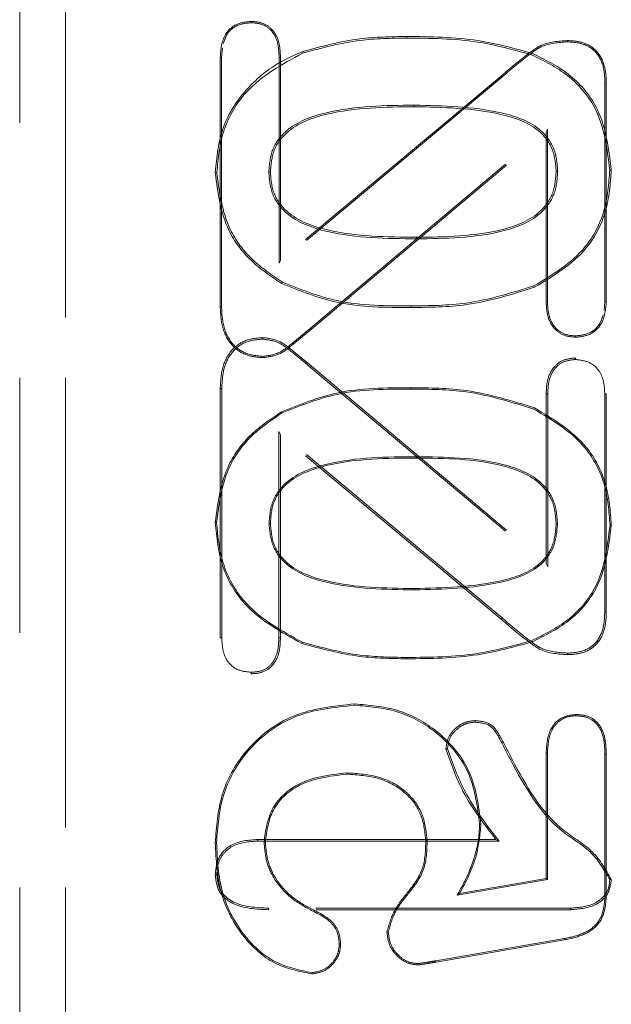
# Model space of a CAD drawing. Header units: inches. Extents: x 1802 to 2468, y -208 to -72.
# Tile 185 of 256: x 1999.548 to 1999.781, y -96.033 to -95.647. Entities that reach past the tile are written whole.
import ezdxf

# ---------------------------------------------------------------- set-up
doc = ezdxf.new("R2010")
doc.units = ezdxf.units.IN
doc.header["$LTSCALE"] = 0.5
doc.header["$MEASUREMENT"] = 0
doc.linetypes.add('HIDDEN', pattern=[0.225, 0.15, -0.075])
doc.layers.add('SVD-M-S', color=8, linetype='Continuous')

msp = doc.modelspace()

# ---------------------------------------------------------------- linework, layer by layer
at = {"layer": 'SVD-M-S', "linetype": 'HIDDEN', "lineweight": 18}
for p, q in [((1999.54842, -96.28697), (1999.54842, -95.26334)), ((1999.56646, -95.26334), (1999.56646, -96.28697)), ((1999.56646, -96.28697), (1999.56646, -95.26334)), ((1999.63933, -95.64772), (1999.63934, -95.6472)), ((1999.70036, -95.65373), (1999.70036, -95.65311)), ((1999.76332, -95.65522), (1999.76332, -95.65471)), ((1999.62802, -95.65754), (1999.62767, -95.6613)), ((1999.65946, -95.65968), (1999.65924, -95.65911)), ((1999.74938, -95.6603), (1999.7496, -95.65972)), ((1999.62716, -95.66129), (1999.62716, -95.75907)), ((1999.62767, -95.6613), (1999.62716, -95.66129)), ((1999.62767, -95.6613), (1999.62767, -95.75906)), ((1999.65026, -95.6613), (1999.65078, -95.66129)), ((1999.65026, -95.74209), (1999.65026, -95.6613)), ((1999.65078, -95.74098), (1999.65078, -95.66129)), ((1999.73739, -95.66867), (1999.65078, -95.74098)), ((1999.73772, -95.66906), (1999.73739, -95.66867)), ((1999.73772, -95.66906), (1999.65026, -95.74209)), ((1999.77821, -95.67136), (1999.77873, -95.67135)), ((1999.77821, -95.757), (1999.77821, -95.67136)), ((1999.77873, -95.75701), (1999.77873, -95.67135)), ((1999.70334, -95.68005), (1999.70334, -95.68067)), ((1999.66262, -95.7675), (1999.75562, -95.68943)), ((1999.66296, -95.7679), (1999.75511, -95.69054)), ((1999.75562, -95.68943), (1999.75511, -95.69054)), ((1999.75511, -95.69054), (1999.75511, -95.75701)), ((1999.75562, -95.68943), (1999.75562, -95.757)), ((1999.62581, -95.70654), (1999.62519, -95.70653)), ((1999.64622, -95.7062), (1999.64684, -95.7062)), ((1999.75966, -95.70598), (1999.75905, -95.70598)), ((1999.78008, -95.70552), (1999.7807, -95.70552)), ((1999.70417, -95.73247), (1999.70417, -95.73185)), ((1999.65026, -95.74209), (1999.65078, -95.74098)), ((1999.65154, -95.74942), (1999.65124, -95.74996)), ((1999.75027, -95.75094), (1999.75053, -95.7515)), ((1999.75562, -95.757), (1999.75511, -95.75701)), ((1999.77787, -95.76066), (1999.77821, -95.757)), ((1999.77821, -95.757), (1999.77873, -95.75701)), ((1999.62767, -95.75906), (1999.62716, -95.75907)), ((1999.70211, -95.75879), (1999.70211, -95.75941)), ((1999.66262, -95.7675), (1999.66296, -95.7679)), ((1999.64392, -95.77184), (1999.64392, -95.77122)), ((1999.76664, -95.77058), (1999.76664, -95.77109)), ((1999.64392, -95.77858), (1999.64392, -95.77909)), ((1999.76664, -95.77983), (1999.76664, -95.77921)), ((1999.66256, -95.78289), (1999.66296, -95.78241)), ((1999.66256, -95.78289), (1999.75573, -95.8611)), ((1999.66296, -95.78241), (1999.75511, -95.85977)), ((1999.62777, -95.79125), (1999.62716, -95.79124)), ((1999.62716, -95.88902), (1999.62716, -95.79124)), ((1999.62777, -95.88901), (1999.62777, -95.79125)), ((1999.70211, -95.79142), (1999.70211, -95.7909)), ((1999.75573, -95.79331), (1999.75511, -95.7933)), ((1999.75511, -95.85977), (1999.75511, -95.7933)), ((1999.75573, -95.8611), (1999.75573, -95.79331)), ((1999.77811, -95.79331), (1999.77873, -95.7933)), ((1999.77811, -95.79331), (1999.77811, -95.87895)), ((1999.77873, -95.7933), (1999.77873, -95.87896)), ((1999.75031, -95.79928), (1999.75053, -95.79881)), ((1999.65149, -95.8008), (1999.65124, -95.80035)), ((1999.73779, -95.88117), (1999.65016, -95.808)), ((1999.65016, -95.808), (1999.65016, -95.88901)), ((1999.65016, -95.808), (1999.65078, -95.80933)), ((1999.73739, -95.88164), (1999.65078, -95.80933)), ((1999.65078, -95.80933), (1999.65078, -95.88902)), ((1999.70417, -95.81795), (1999.70417, -95.81846)), ((1999.6257, -95.84377), (1999.62519, -95.84378)), ((1999.64632, -95.84411), (1999.64684, -95.84411)), ((1999.75956, -95.84433), (1999.75905, -95.84433)), ((1999.78018, -95.84479), (1999.7807, -95.84479)), ((1999.75573, -95.8611), (1999.75511, -95.85977)), ((1999.70334, -95.87016), (1999.70334, -95.86964)), ((1999.73779, -95.88117), (1999.73739, -95.88164)), ((1999.77811, -95.87895), (1999.77873, -95.87896)), ((1999.62777, -95.88901), (1999.62716, -95.88902)), ((1999.65016, -95.88901), (1999.65078, -95.88902)), ((1999.65942, -95.89072), (1999.65924, -95.8912)), ((1999.74941, -95.89011), (1999.7496, -95.89059)), ((1999.70036, -95.89669), (1999.70036, -95.8972)), ((1999.76332, -95.89498), (1999.76332, -95.8956)), ((1999.63933, -95.90249), (1999.63934, -95.90311)), ((1999.67997, -95.91543), (1999.67997, -95.91492)), ((1999.76677, -95.91956), (1999.76677, -95.91904)), ((1999.72731, -95.92206), (1999.7273, -95.92144)), ((1999.71636, -95.93256), (1999.71574, -95.93257)), ((1999.75511, -95.93405), (1999.75511, -95.98339)), ((1999.75562, -95.93406), (1999.75511, -95.93405)), ((1999.75562, -95.93406), (1999.75562, -95.98382)), ((1999.77821, -95.93467), (1999.77873, -95.93466)), ((1999.77821, -95.98919), (1999.77821, -95.93467)), ((1999.77873, -95.9892), (1999.77873, -95.93466)), ((1999.74105, -95.93678), (1999.74161, -95.93651)), ((1999.67689, -95.94196), (1999.67689, -95.94248)), ((1999.729, -95.9621), (1999.72952, -95.9621)), ((1999.6257, -95.96946), (1999.62519, -95.96945)), ((1999.64187, -95.96869), (1999.64186, -95.96807)), ((1999.64186, -95.96807), (1999.73542, -95.96807)), ((1999.64187, -95.96869), (1999.73665, -95.96869)), ((1999.64436, -95.96905), (1999.64487, -95.96905)), ((1999.70838, -95.96861), (1999.70786, -95.96862)), ((1999.73665, -95.96869), (1999.73542, -95.96807)), ((1999.62581, -95.98175), (1999.62519, -95.98176)), ((1999.75562, -95.98382), (1999.72018, -95.98998)), ((1999.75511, -95.98339), (1999.72115, -95.98929)), ((1999.75562, -95.98382), (1999.75511, -95.98339)), ((1999.78008, -95.98377), (1999.7807, -95.98379)), ((1999.72018, -95.98998), (1999.72115, -95.98929)), ((1999.77821, -95.98919), (1999.77873, -95.9892)), ((1999.64605, -95.99501), (1999.64604, -95.99563)), ((1999.76474, -95.99563), (1999.64604, -95.99563)), ((1999.76472, -95.99501), (1999.64605, -95.99501)), ((1999.66412, -95.99649), (1999.66434, -95.99603)), ((1999.76472, -95.99501), (1999.76474, -95.99563)), ((1999.69313, -96.00434), (1999.69261, -96.00433)), ((1999.71184, -96.01566), (1999.76215, -96.00696)), ((1999.71192, -96.01617), (1999.76224, -96.00747)), ((1999.76215, -96.00696), (1999.76224, -96.00747)), ((1999.67388, -96.00901), (1999.6744, -96.00901)), ((1999.71184, -96.01566), (1999.71192, -96.01617)), ((1999.70478, -96.01679), (1999.70479, -96.01731)), ((1999.66314, -96.02033), (1999.66314, -96.02085))]:
    msp.add_line(p, q, dxfattribs=at)
for points, knots in [([(1999.63934, -95.6472), (1999.63734, -95.64739), (1999.63337, -95.64776), (1999.62778, -95.65291), (1999.62739, -95.65811), (1999.62716, -95.66129)], [0, 0, 0, 0, 0.280869, 0.560441, 1, 1, 1, 1]), ([(1999.63933, -95.64772), (1999.63742, -95.6479), (1999.63364, -95.64826), (1999.62958, -95.65186), (1999.62871, -95.65484), (1999.62837, -95.65602)], [0, 0, 0, 0, 0.380562, 0.754374, 1, 1, 1, 1]), ([(1999.65026, -95.6613), (1999.65019, -95.6594), (1999.65006, -95.65568), (1999.64777, -95.65084), (1999.64372, -95.64802), (1999.64081, -95.64782), (1999.63933, -95.64772)], [0, 0, 0, 0, 0.286209, 0.563422, 0.779267, 1, 1, 1, 1]), ([(1999.65078, -95.66129), (1999.65071, -95.65936), (1999.65057, -95.6555), (1999.64816, -95.65047), (1999.64391, -95.64752), (1999.64086, -95.64731), (1999.63934, -95.6472)], [0, 0, 0, 0, 0.281005, 0.560058, 0.779623, 1, 1, 1, 1]), ([(1999.65924, -95.65911), (1999.66678, -95.65706), (1999.68026, -95.6534), (1999.69421, -95.6532), (1999.70036, -95.65311)], [0, 0, 0, 0, 0.559554, 1, 1, 1, 1]), ([(1999.70036, -95.65311), (1999.70972, -95.65319), (1999.72644, -95.65335), (1999.74253, -95.65777), (1999.7496, -95.65972)], [0, 0, 0, 0, 0.56037, 1, 1, 1, 1]), ([(1999.65946, -95.65968), (1999.66695, -95.65765), (1999.68036, -95.65402), (1999.69424, -95.65382), (1999.70036, -95.65373)], [0, 0, 0, 0, 0.558993, 1, 1, 1, 1]), ([(1999.70036, -95.65373), (1999.70969, -95.65381), (1999.72633, -95.65396), (1999.74235, -95.65836), (1999.74938, -95.6603)], [0, 0, 0, 0, 0.56117, 1, 1, 1, 1]), ([(1999.76332, -95.65471), (1999.75982, -95.65495), (1999.75405, -95.65536), (1999.74765, -95.66023), (1999.74245, -95.66431), (1999.73908, -95.66722), (1999.73739, -95.66867)], [0, 0, 0, 0, 0.33855, 0.55875, 0.779375, 1, 1, 1, 1]), ([(1999.76332, -95.65522), (1999.75989, -95.65546), (1999.75423, -95.65586), (1999.74794, -95.66066), (1999.74277, -95.66471), (1999.73941, -95.66761), (1999.73772, -95.66906)], [0, 0, 0, 0, 0.33569, 0.554551, 0.777137, 1, 1, 1, 1]), ([(1999.77873, -95.67135), (1999.77862, -95.66891), (1999.7784, -95.66407), (1999.77482, -95.65789), (1999.76904, -95.65501), (1999.76523, -95.65481), (1999.76332, -95.65471)], [0, 0, 0, 0, 0.28096, 0.559109, 0.779245, 1, 1, 1, 1]), ([(1999.77821, -95.67136), (1999.77811, -95.66897), (1999.7779, -95.66427), (1999.77446, -95.65828), (1999.76888, -95.65551), (1999.76519, -95.65532), (1999.76332, -95.65522)], [0, 0, 0, 0, 0.284279, 0.559568, 0.777613, 1, 1, 1, 1]), ([(1999.62519, -95.70653), (1999.62579, -95.70045), (1999.62701, -95.68826), (1999.63699, -95.6732), (1999.6485, -95.66389), (1999.65633, -95.6604), (1999.65924, -95.65911)], [0, 0, 0, 0, 0.2923985, 0.5857003, 0.8462906, 1, 1, 1, 1]), ([(1999.62581, -95.70654), (1999.62636, -95.70081), (1999.62748, -95.68937), (1999.63839, -95.67117), (1999.65147, -95.66404), (1999.65946, -95.65968)], [0, 0, 0, 0, 0.2805424, 0.5606415, 1, 1, 1, 1]), ([(1999.74938, -95.6603), (1999.75429, -95.6627), (1999.76408, -95.6675), (1999.77731, -95.68277), (1999.77903, -95.69689), (1999.78008, -95.70552)], [0, 0, 0, 0, 0.281594, 0.561552, 1, 1, 1, 1]), ([(1999.7496, -95.65972), (1999.75457, -95.66215), (1999.76448, -95.66702), (1999.77788, -95.68247), (1999.77963, -95.69679), (1999.7807, -95.70552)], [0, 0, 0, 0, 0.281133, 0.561633, 1, 1, 1, 1]), ([(1999.70334, -95.68005), (1999.69179, -95.68018), (1999.67441, -95.68037), (1999.65446, -95.68746), (1999.64697, -95.69724), (1999.64647, -95.70321), (1999.64622, -95.7062)], [0, 0, 0, 0, 0.49668, 0.746661, 0.873566, 1, 1, 1, 1]), ([(1999.75966, -95.70598), (1999.75942, -95.70304), (1999.75894, -95.69715), (1999.75179, -95.68727), (1999.73183, -95.68061), (1999.71472, -95.68027), (1999.70334, -95.68005)], [0, 0, 0, 0, 0.126309, 0.253469, 0.503303, 1, 1, 1, 1]), ([(1999.70334, -95.68067), (1999.69184, -95.6808), (1999.67461, -95.68099), (1999.65489, -95.68794), (1999.64756, -95.69749), (1999.64708, -95.70329), (1999.64684, -95.7062)], [0, 0, 0, 0, 0.5014866, 0.7506184, 0.8751054, 1, 1, 1, 1]), ([(1999.75905, -95.70598), (1999.75881, -95.70311), (1999.75835, -95.69739), (1999.75135, -95.68776), (1999.73162, -95.68124), (1999.71467, -95.68089), (1999.70334, -95.68067)], [0, 0, 0, 0, 0.1250521, 0.2496287, 0.498484, 1, 1, 1, 1]), ([(1999.65124, -95.74996), (1999.64711, -95.74721), (1999.63884, -95.7417), (1999.62788, -95.72715), (1999.62621, -95.71434), (1999.62519, -95.70653)], [0, 0, 0, 0, 0.280993, 0.561726, 1, 1, 1, 1]), ([(1999.65154, -95.74942), (1999.64745, -95.7467), (1999.63929, -95.74125), (1999.62846, -95.72688), (1999.62681, -95.71424), (1999.62581, -95.70654)], [0, 0, 0, 0, 0.2815621, 0.5621173, 1, 1, 1, 1]), ([(1999.64622, -95.7062), (1999.64646, -95.70922), (1999.64694, -95.71528), (1999.65459, -95.72517), (1999.67484, -95.73225), (1999.69245, -95.73238), (1999.70417, -95.73247)], [0, 0, 0, 0, 0.126305, 0.253318, 0.503251, 1, 1, 1, 1]), ([(1999.64684, -95.7062), (1999.64707, -95.70914), (1999.64754, -95.71503), (1999.65501, -95.72468), (1999.67504, -95.73164), (1999.6925, -95.73176), (1999.70417, -95.73185)], [0, 0, 0, 0, 0.124889, 0.249335, 0.49844, 1, 1, 1, 1]), ([(1999.70417, -95.73247), (1999.71553, -95.73235), (1999.73261, -95.73219), (1999.75223, -95.72474), (1999.75903, -95.71475), (1999.75945, -95.7089), (1999.75966, -95.70598)], [0, 0, 0, 0, 0.496769, 0.746747, 0.873792, 1, 1, 1, 1]), ([(1999.70417, -95.73185), (1999.71548, -95.73174), (1999.73239, -95.73157), (1999.75178, -95.72427), (1999.75843, -95.71452), (1999.75884, -95.70883), (1999.75905, -95.70598)], [0, 0, 0, 0, 0.501532, 0.750433, 0.874965, 1, 1, 1, 1]), ([(1999.78008, -95.70552), (1999.77968, -95.71091), (1999.77888, -95.72166), (1999.7697, -95.73935), (1999.75764, -95.74654), (1999.75027, -95.75094)], [0, 0, 0, 0, 0.281096, 0.560549, 1, 1, 1, 1]), ([(1999.7807, -95.70552), (1999.78029, -95.71097), (1999.77948, -95.72186), (1999.77019, -95.73977), (1999.75798, -95.74706), (1999.75053, -95.7515)], [0, 0, 0, 0, 0.280797, 0.561025, 1, 1, 1, 1]), ([(1999.70211, -95.75879), (1999.69229, -95.75878), (1999.6748, -95.75878), (1999.65863, -95.75227), (1999.65154, -95.74942)], [0, 0, 0, 0, 0.562011, 1, 1, 1, 1]), ([(1999.70211, -95.75941), (1999.69225, -95.7594), (1999.67465, -95.75939), (1999.65838, -95.75284), (1999.65124, -95.74996)], [0, 0, 0, 0, 0.560838, 1, 1, 1, 1]), ([(1999.75027, -95.75094), (1999.7415, -95.75367), (1999.72579, -95.75857), (1999.70937, -95.75872), (1999.70211, -95.75879)], [0, 0, 0, 0, 0.558287, 1, 1, 1, 1]), ([(1999.75053, -95.7515), (1999.7417, -95.75426), (1999.72591, -95.75919), (1999.70939, -95.75934), (1999.70211, -95.75941)], [0, 0, 0, 0, 0.559155, 1, 1, 1, 1]), ([(1999.75511, -95.75701), (1999.7552, -95.75894), (1999.75537, -95.76278), (1999.75787, -95.76775), (1999.76209, -95.77068), (1999.76512, -95.77096), (1999.76664, -95.77109)], [0, 0, 0, 0, 0.280817, 0.559947, 0.779888, 1, 1, 1, 1]), ([(1999.75562, -95.757), (1999.75571, -95.75888), (1999.75587, -95.7626), (1999.75825, -95.76739), (1999.76229, -95.77019), (1999.76519, -95.77045), (1999.76664, -95.77058)], [0, 0, 0, 0, 0.28526, 0.562957, 0.78023, 1, 1, 1, 1]), ([(1999.76664, -95.77109), (1999.76861, -95.77088), (1999.77255, -95.77045), (1999.77806, -95.76531), (1999.77847, -95.76015), (1999.77873, -95.75701)], [0, 0, 0, 0, 0.280689, 0.560513, 1, 1, 1, 1]), ([(1999.62716, -95.75907), (1999.62728, -95.76184), (1999.62754, -95.76737), (1999.63121, -95.77449), (1999.63737, -95.77856), (1999.64174, -95.77891), (1999.64392, -95.77909)], [0, 0, 0, 0, 0.280882, 0.559822, 0.779692, 1, 1, 1, 1]), ([(1999.62767, -95.75906), (1999.6278, -95.76179), (1999.62804, -95.76718), (1999.6316, -95.77411), (1999.63756, -95.77806), (1999.64179, -95.7784), (1999.64392, -95.77858)], [0, 0, 0, 0, 0.283978, 0.561581, 0.779529, 1, 1, 1, 1]), ([(1999.76664, -95.77058), (1999.76853, -95.77037), (1999.77228, -95.76995), (1999.77625, -95.76637), (1999.77714, -95.76345), (1999.77749, -95.76231)], [0, 0, 0, 0, 0.381515, 0.757961, 1, 1, 1, 1]), ([(1999.64392, -95.77858), (1999.64596, -95.77831), (1999.65009, -95.77776), (1999.656, -95.77301), (1999.6601, -95.7696), (1999.66262, -95.7675)], [0, 0, 0, 0, 0.273586, 0.552602, 1, 1, 1, 1]), ([(1999.64392, -95.77909), (1999.64603, -95.77882), (1999.65028, -95.77826), (1999.65629, -95.77344), (1999.66043, -95.77), (1999.66296, -95.7679)], [0, 0, 0, 0, 0.278642, 0.558839, 1, 1, 1, 1]), ([(1999.62716, -95.79124), (1999.62728, -95.78847), (1999.62754, -95.78294), (1999.63121, -95.77582), (1999.63737, -95.77175), (1999.64174, -95.77139), (1999.64392, -95.77122)], [0, 0, 0, 0, 0.280882, 0.559822, 0.779692, 1, 1, 1, 1]), ([(1999.62777, -95.79125), (1999.6279, -95.78853), (1999.62814, -95.78316), (1999.63167, -95.77627), (1999.6376, -95.77234), (1999.6418, -95.77201), (1999.64392, -95.77184)], [0, 0, 0, 0, 0.2846186, 0.5619477, 0.7794993, 1, 1, 1, 1]), ([(1999.64392, -95.77122), (1999.64603, -95.77149), (1999.65028, -95.77205), (1999.65629, -95.77687), (1999.66043, -95.78031), (1999.66296, -95.78241)], [0, 0, 0, 0, 0.278642, 0.558839, 1, 1, 1, 1]), ([(1999.64392, -95.77184), (1999.64595, -95.7721), (1999.65005, -95.77264), (1999.65594, -95.77739), (1999.66003, -95.78079), (1999.66256, -95.78289)], [0, 0, 0, 0, 0.272549, 0.551329, 1, 1, 1, 1]), ([(1999.75511, -95.7933), (1999.7552, -95.79137), (1999.75537, -95.78753), (1999.75787, -95.78256), (1999.76209, -95.77963), (1999.76512, -95.77935), (1999.76664, -95.77921)], [0, 0, 0, 0, 0.280817, 0.559947, 0.779888, 1, 1, 1, 1]), ([(1999.75573, -95.79331), (1999.75581, -95.79144), (1999.75598, -95.78775), (1999.75833, -95.783), (1999.76233, -95.78022), (1999.7652, -95.77996), (1999.76664, -95.77983)], [0, 0, 0, 0, 0.286193, 0.563594, 0.780311, 1, 1, 1, 1]), ([(1999.76664, -95.77983), (1999.76853, -95.78004), (1999.77227, -95.78045), (1999.77627, -95.78424), (1999.77793, -95.78883), (1999.77805, -95.7918), (1999.77811, -95.79331)], [0, 0, 0, 0, 0.279169, 0.554042, 0.773693, 1, 1, 1, 1]), ([(1999.70211, -95.7909), (1999.69225, -95.79091), (1999.67465, -95.79092), (1999.65838, -95.79747), (1999.65124, -95.80035)], [0, 0, 0, 0, 0.560838, 1, 1, 1, 1]), ([(1999.70211, -95.79142), (1999.69228, -95.79142), (1999.67478, -95.79143), (1999.65859, -95.79794), (1999.65149, -95.8008)], [0, 0, 0, 0, 0.561814, 1, 1, 1, 1]), ([(1999.75053, -95.79881), (1999.7417, -95.79605), (1999.72591, -95.79112), (1999.70939, -95.79097), (1999.70211, -95.7909)], [0, 0, 0, 0, 0.559155, 1, 1, 1, 1]), ([(1999.75031, -95.79928), (1999.74153, -95.79654), (1999.72581, -95.79164), (1999.70937, -95.79149), (1999.70211, -95.79142)], [0, 0, 0, 0, 0.558432, 1, 1, 1, 1]), ([(1999.78018, -95.84479), (1999.77978, -95.83939), (1999.77898, -95.82862), (1999.76978, -95.81089), (1999.7577, -95.80368), (1999.75031, -95.79928)], [0, 0, 0, 0, 0.281046, 0.560629, 1, 1, 1, 1]), ([(1999.7807, -95.84479), (1999.78029, -95.83934), (1999.77948, -95.82845), (1999.77019, -95.81054), (1999.75798, -95.80325), (1999.75053, -95.79881)], [0, 0, 0, 0, 0.280797, 0.561025, 1, 1, 1, 1]), ([(1999.65124, -95.80035), (1999.64711, -95.8031), (1999.63884, -95.80861), (1999.62788, -95.82316), (1999.62621, -95.83597), (1999.62519, -95.84378)], [0, 0, 0, 0, 0.280993, 0.561726, 1, 1, 1, 1]), ([(1999.65149, -95.8008), (1999.64739, -95.80353), (1999.63921, -95.80898), (1999.62836, -95.82339), (1999.62671, -95.83605), (1999.6257, -95.84377)], [0, 0, 0, 0, 0.281467, 0.562052, 1, 1, 1, 1]), ([(1999.64632, -95.84411), (1999.64656, -95.8411), (1999.64704, -95.83507), (1999.65466, -95.82522), (1999.67487, -95.81816), (1999.69246, -95.81803), (1999.70417, -95.81795)], [0, 0, 0, 0, 0.126073, 0.252662, 0.502459, 1, 1, 1, 1]), ([(1999.64684, -95.84411), (1999.64707, -95.84116), (1999.64754, -95.83528), (1999.65501, -95.82563), (1999.67504, -95.81867), (1999.6925, -95.81855), (1999.70417, -95.81846)], [0, 0, 0, 0, 0.1248893, 0.2493346, 0.4984395, 1, 1, 1, 1]), ([(1999.70417, -95.81795), (1999.71552, -95.81806), (1999.73258, -95.81823), (1999.75215, -95.82564), (1999.75893, -95.8356), (1999.75935, -95.84142), (1999.75956, -95.84433)], [0, 0, 0, 0, 0.497553, 0.747354, 0.873984, 1, 1, 1, 1]), ([(1999.70417, -95.81846), (1999.71548, -95.81857), (1999.73239, -95.81874), (1999.75178, -95.82604), (1999.75843, -95.83579), (1999.75884, -95.84148), (1999.75905, -95.84433)], [0, 0, 0, 0, 0.501532, 0.750433, 0.874965, 1, 1, 1, 1]), ([(1999.62519, -95.84378), (1999.62575, -95.84957), (1999.62688, -95.86116), (1999.63792, -95.87958), (1999.65116, -95.8868), (1999.65924, -95.8912)], [0, 0, 0, 0, 0.280573, 0.561078, 1, 1, 1, 1]), ([(1999.6257, -95.84377), (1999.62626, -95.84951), (1999.62738, -95.86097), (1999.63831, -95.87921), (1999.65142, -95.88636), (1999.65942, -95.89072)], [0, 0, 0, 0, 0.280548, 0.560715, 1, 1, 1, 1]), ([(1999.70334, -95.87016), (1999.69179, -95.87003), (1999.67444, -95.86983), (1999.65453, -95.86277), (1999.64707, -95.85303), (1999.64657, -95.84708), (1999.64632, -95.84411)], [0, 0, 0, 0, 0.497472, 0.747313, 0.873819, 1, 1, 1, 1]), ([(1999.70334, -95.86964), (1999.69184, -95.86951), (1999.67461, -95.86932), (1999.65489, -95.86237), (1999.64756, -95.85282), (1999.64708, -95.84702), (1999.64684, -95.84411)], [0, 0, 0, 0, 0.501487, 0.750618, 0.875105, 1, 1, 1, 1]), ([(1999.75905, -95.84433), (1999.75881, -95.8472), (1999.75835, -95.85292), (1999.75135, -95.86255), (1999.73162, -95.86907), (1999.71467, -95.86941), (1999.70334, -95.86964)], [0, 0, 0, 0, 0.125052, 0.249629, 0.498484, 1, 1, 1, 1]), ([(1999.75956, -95.84433), (1999.75932, -95.84726), (1999.75884, -95.85312), (1999.75172, -95.86296), (1999.73179, -95.86959), (1999.71472, -95.86993), (1999.70334, -95.87016)], [0, 0, 0, 0, 0.126103, 0.252838, 0.502509, 1, 1, 1, 1]), ([(1999.74941, -95.89011), (1999.75433, -95.8877), (1999.76414, -95.88289), (1999.7774, -95.86759), (1999.77913, -95.85343), (1999.78018, -95.84479)], [0, 0, 0, 0, 0.281517, 0.561565, 1, 1, 1, 1]), ([(1999.7496, -95.89059), (1999.75457, -95.88815), (1999.76448, -95.88329), (1999.77788, -95.86784), (1999.77963, -95.85352), (1999.7807, -95.84479)], [0, 0, 0, 0, 0.281133, 0.561633, 1, 1, 1, 1]), ([(1999.76332, -95.89498), (1999.75991, -95.89475), (1999.75427, -95.89435), (1999.74799, -95.88956), (1999.74283, -95.88551), (1999.73947, -95.88262), (1999.73779, -95.88117)], [0, 0, 0, 0, 0.335107, 0.553698, 0.776683, 1, 1, 1, 1]), ([(1999.77811, -95.87895), (1999.778, -95.88133), (1999.7778, -95.886), (1999.77439, -95.89195), (1999.76885, -95.8947), (1999.76518, -95.89489), (1999.76332, -95.89498)], [0, 0, 0, 0, 0.284968, 0.559666, 0.777278, 1, 1, 1, 1]), ([(1999.77873, -95.87896), (1999.77862, -95.8814), (1999.7784, -95.88624), (1999.77482, -95.89242), (1999.76904, -95.8953), (1999.76523, -95.8955), (1999.76332, -95.8956)], [0, 0, 0, 0, 0.28096, 0.559109, 0.779245, 1, 1, 1, 1]), ([(1999.76332, -95.8956), (1999.75982, -95.89536), (1999.75405, -95.89495), (1999.74765, -95.89008), (1999.74245, -95.886), (1999.73908, -95.88309), (1999.73739, -95.88164)], [0, 0, 0, 0, 0.3385503, 0.5587504, 0.7793751, 1, 1, 1, 1]), ([(1999.63933, -95.90249), (1999.63743, -95.90231), (1999.63365, -95.90196), (1999.62956, -95.89816), (1999.62797, -95.89352), (1999.62784, -95.89053), (1999.62777, -95.88901)], [0, 0, 0, 0, 0.2799433, 0.554164, 0.7737848, 1, 1, 1, 1]), ([(1999.65016, -95.88901), (1999.65009, -95.8909), (1999.64996, -95.8946), (1999.64769, -95.8994), (1999.64368, -95.90219), (1999.64079, -95.90239), (1999.63933, -95.90249)], [0, 0, 0, 0, 0.287301, 0.564133, 0.779203, 1, 1, 1, 1]), ([(1999.65078, -95.88902), (1999.65071, -95.89095), (1999.65057, -95.89481), (1999.64816, -95.89984), (1999.64391, -95.90279), (1999.64086, -95.903), (1999.63934, -95.90311)], [0, 0, 0, 0, 0.281005, 0.560058, 0.779623, 1, 1, 1, 1]), ([(1999.65924, -95.8912), (1999.66678, -95.89325), (1999.68026, -95.89691), (1999.69421, -95.89711), (1999.70036, -95.8972)], [0, 0, 0, 0, 0.559554, 1, 1, 1, 1]), ([(1999.65942, -95.89072), (1999.66692, -95.89276), (1999.68035, -95.89639), (1999.69424, -95.8966), (1999.70036, -95.89669)], [0, 0, 0, 0, 0.559087, 1, 1, 1, 1]), ([(1999.70036, -95.89669), (1999.7097, -95.8966), (1999.72635, -95.89645), (1999.74238, -95.89204), (1999.74941, -95.89011)], [0, 0, 0, 0, 0.561036, 1, 1, 1, 1]), ([(1999.70036, -95.8972), (1999.70972, -95.89712), (1999.72644, -95.89696), (1999.74253, -95.89254), (1999.7496, -95.89059)], [0, 0, 0, 0, 0.56037, 1, 1, 1, 1]), ([(1999.67997, -95.91492), (1999.67183, -95.91574), (1999.65559, -95.91739), (1999.63688, -95.93169), (1999.62661, -95.95031), (1999.62566, -95.96307), (1999.62519, -95.96945)], [0, 0, 0, 0, 0.280075, 0.559204, 0.779404, 1, 1, 1, 1]), ([(1999.67997, -95.91543), (1999.6719, -95.91625), (1999.65581, -95.91788), (1999.63728, -95.93204), (1999.62711, -95.95048), (1999.62617, -95.96312), (1999.6257, -95.96946)], [0, 0, 0, 0, 0.28038, 0.559182, 0.779118, 1, 1, 1, 1]), ([(1999.72952, -95.9621), (1999.72861, -95.95496), (1999.72678, -95.94069), (1999.71321, -95.92503), (1999.69678, -95.91633), (1999.68557, -95.91539), (1999.67997, -95.91492)], [0, 0, 0, 0, 0.279525, 0.558857, 0.77936, 1, 1, 1, 1]), ([(1999.729, -95.9621), (1999.7281, -95.95504), (1999.7263, -95.94093), (1999.71288, -95.92544), (1999.69662, -95.91683), (1999.68552, -95.9159), (1999.67997, -95.91543)], [0, 0, 0, 0, 0.27952, 0.558563, 0.779048, 1, 1, 1, 1]), ([(1999.76677, -95.91904), (1999.76475, -95.91931), (1999.76072, -95.91986), (1999.75566, -95.92566), (1999.75532, -95.93086), (1999.75511, -95.93405)], [0, 0, 0, 0, 0.279706, 0.559386, 1, 1, 1, 1]), ([(1999.76677, -95.91956), (1999.76548, -95.91966), (1999.76291, -95.91986), (1999.75958, -95.92195), (1999.75612, -95.92649), (1999.75583, -95.93093), (1999.75562, -95.93406)], [0, 0, 0, 0, 0.186956, 0.370807, 0.555945, 1, 1, 1, 1]), ([(1999.77873, -95.93466), (1999.77865, -95.93257), (1999.77849, -95.9284), (1999.7763, -95.92276), (1999.77173, -95.91941), (1999.76842, -95.91916), (1999.76677, -95.91904)], [0, 0, 0, 0, 0.281133, 0.560708, 0.77978, 1, 1, 1, 1]), ([(1999.77821, -95.93467), (1999.77814, -95.93262), (1999.77798, -95.92856), (1999.7759, -95.92311), (1999.77153, -95.91991), (1999.76837, -95.91967), (1999.76677, -95.91956)], [0, 0, 0, 0, 0.286497, 0.56529, 0.779799, 1, 1, 1, 1]), ([(1999.71574, -95.93257), (1999.71598, -95.93092), (1999.71647, -95.9276), (1999.71971, -95.92408), (1999.72339, -95.92183), (1999.726, -95.92157), (1999.7273, -95.92144)], [0, 0, 0, 0, 0.279006, 0.559181, 0.779708, 1, 1, 1, 1]), ([(1999.71636, -95.93256), (1999.71659, -95.93101), (1999.71705, -95.92788), (1999.72012, -95.92456), (1999.7236, -95.92243), (1999.72607, -95.92218), (1999.72731, -95.92206)], [0, 0, 0, 0, 0.277566, 0.558651, 0.779074, 1, 1, 1, 1]), ([(1999.7273, -95.92144), (1999.72945, -95.92169), (1999.73376, -95.92218), (1999.7379, -95.92894), (1999.7402, -95.93364), (1999.74161, -95.93651)], [0, 0, 0, 0, 0.277972, 0.557563, 1, 1, 1, 1]), ([(1999.72731, -95.92206), (1999.72934, -95.92229), (1999.73343, -95.92275), (1999.73739, -95.92935), (1999.73965, -95.93393), (1999.74105, -95.93678)], [0, 0, 0, 0, 0.270954, 0.546277, 1, 1, 1, 1]), ([(1999.73542, -95.96807), (1999.7307, -95.96198), (1999.72229, -95.95114), (1999.71773, -95.93823), (1999.71574, -95.93257)], [0, 0, 0, 0, 0.562116, 1, 1, 1, 1]), ([(1999.73665, -95.96869), (1999.73178, -95.96245), (1999.72317, -95.95141), (1999.71842, -95.93828), (1999.71636, -95.93256)], [0, 0, 0, 0, 0.565284, 1, 1, 1, 1]), ([(1999.74105, -95.93678), (1999.74682, -95.94739), (1999.75487, -95.96219), (1999.77348, -95.97239), (1999.77796, -95.98012), (1999.78008, -95.98377)], [0, 0, 0, 0, 0.572016, 0.797614, 1, 1, 1, 1]), ([(1999.74161, -95.93651), (1999.74734, -95.94705), (1999.75534, -95.96177), (1999.77404, -95.97201), (1999.77853, -95.97994), (1999.7807, -95.98379)], [0, 0, 0, 0, 0.565817, 0.78979, 1, 1, 1, 1]), ([(1999.64436, -95.96905), (1999.64496, -95.9646), (1999.64618, -95.95568), (1999.65849, -95.94408), (1999.66993, -95.94276), (1999.67689, -95.94196)], [0, 0, 0, 0, 0.280775, 0.562053, 1, 1, 1, 1]), ([(1999.64487, -95.96905), (1999.64547, -95.96468), (1999.64666, -95.95594), (1999.65876, -95.94455), (1999.67002, -95.94326), (1999.67689, -95.94248)], [0, 0, 0, 0, 0.2799612, 0.5602456, 1, 1, 1, 1]), ([(1999.67689, -95.94196), (1999.68121, -95.94225), (1999.68985, -95.94282), (1999.70077, -95.94888), (1999.70734, -95.95837), (1999.70803, -95.9652), (1999.70838, -95.96861)], [0, 0, 0, 0, 0.279131, 0.558986, 0.779803, 1, 1, 1, 1]), ([(1999.67689, -95.94248), (1999.68116, -95.94276), (1999.68967, -95.94332), (1999.70041, -95.94927), (1999.70684, -95.95857), (1999.70752, -95.96527), (1999.70786, -95.96862)], [0, 0, 0, 0, 0.280699, 0.560258, 0.779956, 1, 1, 1, 1]), ([(1999.72018, -95.98998), (1999.72179, -95.98702), (1999.72443, -95.98216), (1999.72706, -95.97491), (1999.72867, -95.96859), (1999.72889, -95.96427), (1999.729, -95.9621)], [0, 0, 0, 0, 0.341155, 0.561162, 0.78071, 1, 1, 1, 1]), ([(1999.72115, -95.98929), (1999.72367, -95.98449), (1999.72816, -95.97592), (1999.7291, -95.96632), (1999.72952, -95.9621)], [0, 0, 0, 0, 0.560311, 1, 1, 1, 1]), ([(1999.62519, -95.98176), (1999.62545, -95.97946), (1999.62598, -95.97487), (1999.63227, -95.96878), (1999.63822, -95.96834), (1999.64186, -95.96807)], [0, 0, 0, 0, 0.280361, 0.559919, 1, 1, 1, 1]), ([(1999.62519, -95.96945), (1999.62552, -95.97608), (1999.62617, -95.98931), (1999.63495, -96.00591), (1999.64779, -96.0177), (1999.65803, -96.0198), (1999.66314, -96.02085)], [0, 0, 0, 0, 0.2808691, 0.560679, 0.780594, 1, 1, 1, 1]), ([(1999.6257, -95.96946), (1999.62603, -95.97604), (1999.62668, -95.98915), (1999.63535, -96.00557), (1999.64802, -96.01721), (1999.65811, -96.01929), (1999.66314, -96.02033)], [0, 0, 0, 0, 0.2820451, 0.5619711, 0.7813879, 1, 1, 1, 1]), ([(1999.62581, -95.98175), (1999.62591, -95.98028), (1999.62612, -95.97737), (1999.62828, -95.97347), (1999.63327, -95.96932), (1999.63831, -95.96895), (1999.64187, -95.96869)], [0, 0, 0, 0, 0.188034, 0.372299, 0.55708, 1, 1, 1, 1]), ([(1999.66412, -95.99649), (1999.66116, -95.99494), (1999.65524, -95.99182), (1999.6488, -95.98485), (1999.64499, -95.97697), (1999.64457, -95.97169), (1999.64436, -95.96905)], [0, 0, 0, 0, 0.279067, 0.55901, 0.779782, 1, 1, 1, 1]), ([(1999.66434, -95.99603), (1999.66142, -95.99449), (1999.65558, -95.99142), (1999.64924, -95.98457), (1999.64549, -95.97682), (1999.64508, -95.97164), (1999.64487, -95.96905)], [0, 0, 0, 0, 0.280165, 0.560008, 0.780024, 1, 1, 1, 1]), ([(1999.70786, -95.96862), (1999.70777, -95.97241), (1999.70758, -95.98001), (1999.7011, -95.98849), (1999.695, -95.99586), (1999.6934, -96.00152), (1999.69261, -96.00433)], [0, 0, 0, 0, 0.279977, 0.560502, 0.78139, 1, 1, 1, 1]), ([(1999.70838, -95.96861), (1999.70828, -95.97246), (1999.70809, -95.98016), (1999.70157, -95.98873), (1999.69549, -95.99605), (1999.69391, -96.00161), (1999.69313, -96.00434)], [0, 0, 0, 0, 0.284058, 0.568056, 0.787581, 1, 1, 1, 1]), ([(1999.64604, -95.99563), (1999.6412, -95.99543), (1999.63514, -95.99518), (1999.62911, -95.99138), (1999.62586, -95.98778), (1999.62546, -95.98416), (1999.62519, -95.98176)], [0, 0, 0, 0, 0.499468, 0.625552, 0.750747, 1, 1, 1, 1]), ([(1999.64605, -95.99501), (1999.64131, -95.99482), (1999.6354, -95.99459), (1999.62954, -95.99092), (1999.62644, -95.98751), (1999.62606, -95.98406), (1999.62581, -95.98175)], [0, 0, 0, 0, 0.506436, 0.630972, 0.753295, 1, 1, 1, 1]), ([(1999.78008, -95.98377), (1999.77997, -95.98511), (1999.77975, -95.98776), (1999.77734, -95.99106), (1999.77253, -95.99443), (1999.76796, -95.99477), (1999.76472, -95.99501)], [0, 0, 0, 0, 0.18611, 0.369094, 0.554541, 1, 1, 1, 1]), ([(1999.7807, -95.98379), (1999.78037, -95.98588), (1999.77972, -95.99009), (1999.77338, -95.99496), (1999.76801, -95.99537), (1999.76474, -95.99563)], [0, 0, 0, 0, 0.279037, 0.559272, 1, 1, 1, 1]), ([(1999.76215, -96.00696), (1999.76463, -96.00644), (1999.76953, -96.00542), (1999.77568, -96.00137), (1999.77798, -95.99511), (1999.77814, -95.99118), (1999.77821, -95.98919)], [0, 0, 0, 0, 0.284016, 0.559513, 0.777064, 1, 1, 1, 1]), ([(1999.76224, -96.00747), (1999.76477, -96.00694), (1999.76979, -96.00589), (1999.77611, -96.0017), (1999.77849, -95.99526), (1999.77865, -95.99122), (1999.77873, -95.9892)], [0, 0, 0, 0, 0.280904, 0.559344, 0.779202, 1, 1, 1, 1]), ([(1999.67388, -96.00901), (1999.67373, -96.00743), (1999.67344, -96.00427), (1999.67003, -95.99949), (1999.66637, -95.99763), (1999.66412, -95.99649)], [0, 0, 0, 0, 0.278569, 0.55653, 1, 1, 1, 1]), ([(1999.6744, -96.00901), (1999.67424, -96.00737), (1999.67393, -96.00408), (1999.67042, -95.99912), (1999.66664, -95.9972), (1999.66434, -95.99603)], [0, 0, 0, 0, 0.280017, 0.560139, 1, 1, 1, 1]), ([(1999.69261, -96.00433), (1999.69283, -96.00617), (1999.69329, -96.00986), (1999.69659, -96.01394), (1999.70045, -96.01681), (1999.70334, -96.01715), (1999.70479, -96.01731)], [0, 0, 0, 0, 0.279669, 0.559699, 0.780039, 1, 1, 1, 1]), ([(1999.69313, -96.00434), (1999.69334, -96.00611), (1999.69378, -96.00965), (1999.69695, -96.01355), (1999.70064, -96.01632), (1999.7034, -96.01663), (1999.70478, -96.01679)], [0, 0, 0, 0, 0.280498, 0.561073, 0.78103, 1, 1, 1, 1]), ([(1999.66314, -96.02085), (1999.66482, -96.02057), (1999.66818, -96.02001), (1999.67179, -96.01676), (1999.67411, -96.01301), (1999.6743, -96.01034), (1999.6744, -96.00901)], [0, 0, 0, 0, 0.278968, 0.55929, 0.779513, 1, 1, 1, 1]), ([(1999.66314, -96.02033), (1999.66474, -96.02006), (1999.66795, -96.01953), (1999.67138, -96.01642), (1999.67361, -96.01284), (1999.67379, -96.01029), (1999.67388, -96.00901)], [0, 0, 0, 0, 0.278006, 0.559534, 0.77838, 1, 1, 1, 1]), ([(1999.70478, -96.01679), (1999.70609, -96.0166), (1999.70845, -96.01625), (1999.7108, -96.01584), (1999.71184, -96.01566)], [0, 0, 0, 0, 0.557268, 1, 1, 1, 1]), ([(1999.70479, -96.01731), (1999.70612, -96.01711), (1999.70851, -96.01676), (1999.71088, -96.01635), (1999.71192, -96.01617)], [0, 0, 0, 0, 0.559923, 1, 1, 1, 1])]:
    msp.add_open_spline(points, degree=3, knots=knots, dxfattribs=at)

doc.saveas('drawing.dxf')
